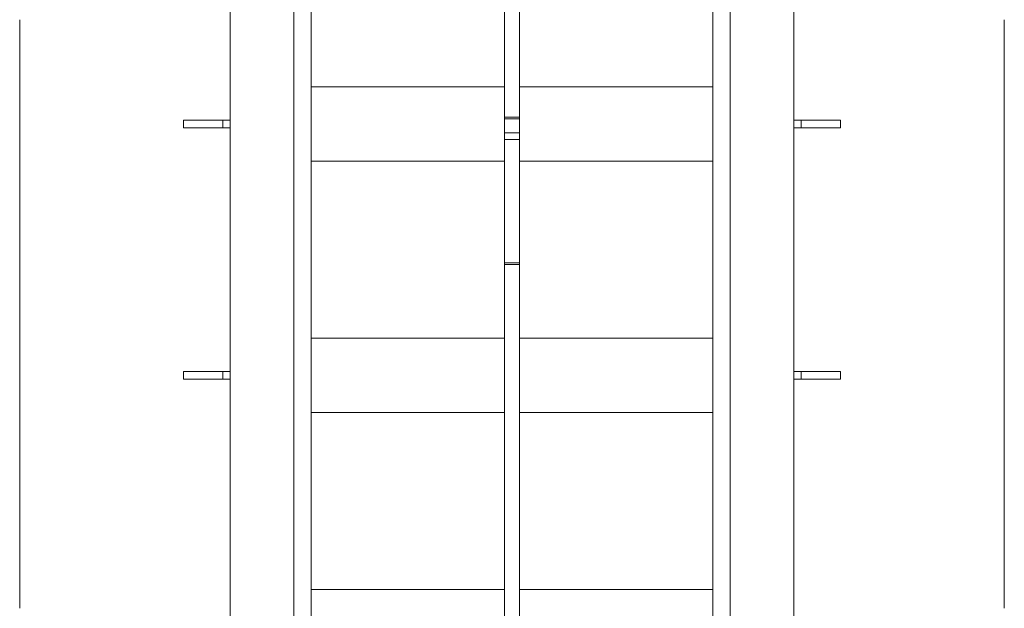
# Model space of a CAD drawing. Header units: millimetres. Extents: x 53056 to 116131, y -669674 to -625124.
# Tile 80 of 168: x 60461 to 62468, y -644521 to -643320. Entities that reach past the tile are written whole.
import ezdxf

# ---------------------------------------------------------------- set-up
doc = ezdxf.new("R2010")
doc.units = ezdxf.units.MM
doc.header["$MEASUREMENT"] = 0
doc.linetypes.add('DGN Style 1', pattern=[536.199087, 0.892178, -535.306909])
doc.layers.add('Side Cradle Stbd', color=7, linetype='Continuous', lineweight=0)
doc.layers.add('Side Cradle Tower Rail Frame', color=7, linetype='Continuous', lineweight=0)

# ---------------------------------------------------------------- blocks, each defined once
blk = doc.blocks.new('*U55')
at = {"layer": 'Side Cradle Stbd', "color": 7, "linetype": 'Continuous', "lineweight": 0}
for p, q in [((-24133.2, 2878.8), (-24133.2, 4079.1)), ((-22125.9, 4079.1), (-22125.9, 2878.8))]:
    blk.add_line(p, q, dxfattribs=at)
at = {"layer": 'Side Cradle Tower Rail Frame', "color": 7, "linetype": 'Continuous', "lineweight": 0}
for p, q in [((-23704.1, 4393.4), (-23704.1, 2398.8)), ((-23574.1, 2398.8), (-23574.1, 4393.4)), ((-22685, 4393.4), (-22685, 2398.8)), ((-22555, 2398.8), (-22555, 4393.4)), ((-23539.1, 2383.8), (-23539.1, 4328.8)), ((-22720, 4328.8), (-22720, 2383.8)), ((-23144.5, 4131.9), (-23144.5, 3880.3)), ((-23114.5, 3880.3), (-23114.5, 4131.9)), ((-23539.1, 3942.4), (-23144.5, 3942.4)), ((-23114.5, 3942.4), (-22720, 3942.4)), ((-23719.1, 3874.3), (-23799.1, 3874.3)), ((-23799.1, 3858.3), (-23799.1, 3874.3)), ((-23704.1, 3874.3), (-23719.1, 3874.3)), ((-23719.1, 3858.3), (-23719.1, 3874.3)), ((-23114.5, 3880.3), (-23144.5, 3880.3)), ((-23144.5, 3880.3), (-23144.5, 3876.9)), ((-23114.5, 3876.9), (-23144.5, 3876.9)), ((-23144.5, 3876.9), (-23144.5, 3848.6)), ((-23114.5, 3876.9), (-23114.5, 3880.3)), ((-23114.5, 3848.6), (-23114.5, 3876.9)), ((-22555, 3874.3), (-22540, 3874.3)), ((-22540, 3874.3), (-22460, 3874.3)), ((-22540, 3858.3), (-22540, 3874.3)), ((-22460, 3858.3), (-22460, 3874.3)), ((-23799.1, 3858.3), (-23719.1, 3858.3)), ((-23719.1, 3858.3), (-23704.1, 3858.3)), ((-22540, 3858.3), (-22555, 3858.3)), ((-22460, 3858.3), (-22540, 3858.3)), ((-23114.5, 3848.6), (-23144.5, 3848.6)), ((-23144.5, 3848.6), (-23144.5, 3835.1)), ((-23114.5, 3835.1), (-23144.5, 3835.1)), ((-23144.5, 3835.1), (-23144.5, 3583.6)), ((-23114.5, 3835.1), (-23114.5, 3848.6)), ((-23114.5, 3583.6), (-23114.5, 3835.1)), ((-23539.1, 3790.3), (-23144.5, 3790.3)), ((-23114.5, 3790.3), (-22720, 3790.3)), ((-23114.5, 3583.6), (-23144.5, 3583.6)), ((-23144.5, 3583.6), (-23144.5, 3580.2)), ((-23114.5, 3580.2), (-23144.5, 3580.2)), ((-23144.5, 3580.2), (-23144.5, 2453.4)), ((-23114.5, 3580.2), (-23114.5, 3583.6)), ((-23114.5, 2453.4), (-23114.5, 3580.2)), ((-23539.1, 3429.9), (-23144.5, 3429.9)), ((-23114.5, 3429.9), (-22720, 3429.9)), ((-23719.1, 3361.8), (-23799.1, 3361.8)), ((-23799.1, 3345.8), (-23799.1, 3361.8)), ((-23704.1, 3361.8), (-23719.1, 3361.8)), ((-23719.1, 3345.8), (-23719.1, 3361.8)), ((-22555, 3361.8), (-22540, 3361.8)), ((-22540, 3361.8), (-22460, 3361.8)), ((-22540, 3345.8), (-22540, 3361.8)), ((-22460, 3345.8), (-22460, 3361.8)), ((-23799.1, 3345.8), (-23719.1, 3345.8)), ((-23719.1, 3345.8), (-23704.1, 3345.8)), ((-22540, 3345.8), (-22555, 3345.8)), ((-22460, 3345.8), (-22540, 3345.8)), ((-23539.1, 3277.8), (-23144.5, 3277.8)), ((-23114.5, 3277.8), (-22720, 3277.8)), ((-23539.1, 2917.4), (-23144.5, 2917.4)), ((-23114.5, 2917.4), (-22720, 2917.4))]:
    blk.add_line(p, q, dxfattribs=at)

msp = doc.modelspace()

# ---------------------------------------------------------------- block references
at = {"color": 7, "linetype": 'DGN Style 1', "lineweight": 0}
msp.add_blockref('*U55', (84593.95, -647399.35), dxfattribs=at)

doc.saveas('drawing.dxf')
